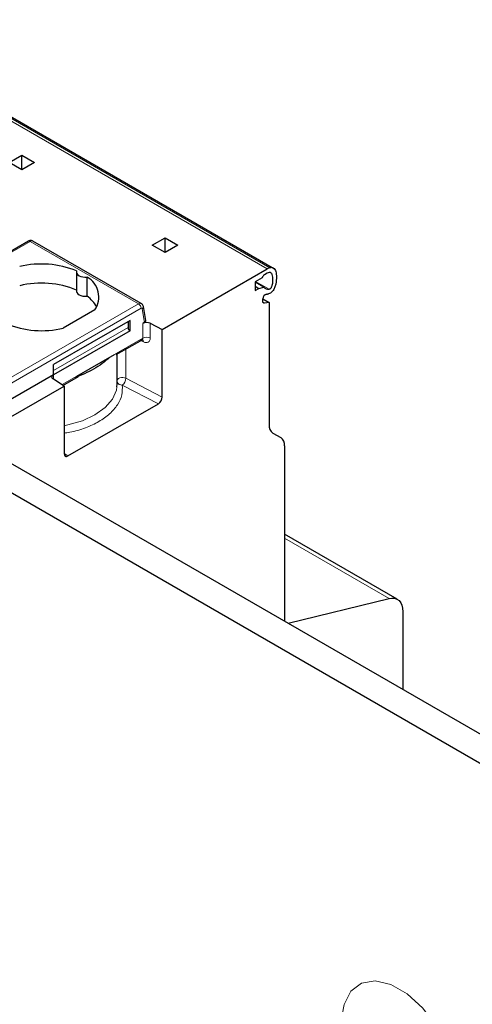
# Model space of a CAD drawing. Header units: millimetres. Extents: x 5 to 418, y 2 to 292.
# Tile 44 of 48: x 374 to 383, y 127 to 146. Entities that reach past the tile are written whole.
import ezdxf

# ---------------------------------------------------------------- set-up
doc = ezdxf.new("R2010")
doc.units = ezdxf.units.MM

msp = doc.modelspace()

# ---------------------------------------------------------------- linework, layer by layer
at = {"color": 7, "linetype": 'Continuous', "lineweight": 18}
for p, q in [((378.6278, 141.0769), (370.2751, 145.8989)), ((370.3228, 145.9225), (378.6755, 141.1005)), ((374.023, 141.6119), (370.6774, 139.6805)), ((374.023, 141.6119), (376.1267, 140.3975)), ((378.4024, 140.8325), (378.6649, 140.681)), ((376.1267, 140.3975), (372.781, 138.4661)), ((378.5737, 140.4112), (378.5441, 140.4283)), ((372.8305, 138.3804), (376.1762, 140.3118)), ((376.2005, 140.3022), (376.2449, 140.0371)), ((376.2095, 139.7309), (376.2095, 140.0167)), ((376.354, 139.7331), (376.354, 140.0188)), ((374.4762, 139.1018), (375.924, 139.9376)), ((376.2095, 139.7309), (374.6546, 138.8333)), ((376.1713, 139.6851), (376.2238, 139.6579)), ((375.882, 138.9496), (375.882, 139.5181)), ((374.4762, 139.016), (374.4759, 138.9292)), ((375.8117, 138.8188), (376.5116, 138.455)), ((376.586, 138.5836), (375.882, 138.9496)), ((374.7547, 137.4407), (374.6803, 137.4884)), ((378.9619, 135.8419), (380.9946, 134.6684))]:
    msp.add_line(p, q, dxfattribs=at)
at = {"color": 7, "linetype": 'Continuous', "lineweight": 25}
for p, q in [((378.7715, 141.074), (370.4188, 145.896)), ((373.61, 143.145), (373.8574, 143.2879)), ((373.8574, 143.2879), (374.1049, 143.145)), ((373.8574, 143.0021), (373.8574, 143.2879)), ((373.8574, 143.0021), (373.61, 143.145)), ((374.1049, 143.145), (373.8574, 143.0021)), ((376.3942, 141.5377), (376.6417, 141.6806)), ((376.6417, 141.6806), (376.8892, 141.5377)), ((376.6417, 141.3948), (376.6417, 141.6806)), ((373.988, 141.6154), (370.6424, 139.684)), ((376.1792, 140.4027), (374.0755, 141.6171)), ((376.6417, 141.3948), (376.3942, 141.5377)), ((376.8892, 141.5377), (376.6417, 141.3948)), ((374.9199, 141.0163), (374.9199, 140.6448)), ((375.1293, 140.5457), (375.1293, 140.9172)), ((376.586, 139.8983), (378.6278, 141.0769)), ((378.6278, 140.9912), (378.5716, 140.9588)), ((378.5288, 140.9055), (378.3926, 140.8269)), ((378.3926, 140.8269), (378.3926, 140.6554)), ((378.5616, 140.7237), (378.3926, 140.8212)), ((378.3926, 140.7412), (378.4669, 140.6983)), ((378.4669, 140.6983), (378.5616, 140.7237)), ((378.3926, 140.6554), (378.4669, 140.6983)), ((376.2656, 140.0702), (376.2201, 140.3424)), ((378.5411, 140.4461), (378.5411, 140.4931)), ((378.5412, 140.4969), (378.6649, 140.4255)), ((378.6649, 140.4255), (378.5737, 140.4112)), ((378.6649, 140.4255), (378.6649, 138.0445)), ((375.278, 140.2791), (374.6643, 139.9248)), ((375.9611, 140.0733), (374.4762, 139.2161)), ((375.924, 140.0519), (375.924, 139.9376)), ((375.9611, 139.8733), (375.9611, 140.0733)), ((376.2449, 140.0371), (376.2095, 140.0167)), ((376.354, 140.0188), (376.586, 139.8983)), ((375.9611, 139.8733), (374.4762, 139.016)), ((376.586, 138.5836), (376.586, 139.8983)), ((375.6939, 139.4096), (376.2074, 139.706)), ((374.9268, 138.9904), (375.6589, 139.413)), ((375.711, 138.8372), (375.711, 139.4194)), ((374.4762, 139.016), (374.4762, 139.2161)), ((374.4762, 139.016), (372.7525, 138.021)), ((374.6803, 138.7982), (374.4715, 138.9321)), ((374.6588, 138.812), (374.9618, 138.9869)), ((375.7079, 138.7814), (375.711, 138.8372)), ((372.9918, 137.8234), (374.6803, 138.7982)), ((374.6803, 138.7982), (374.6803, 137.4835)), ((374.7547, 137.4407), (376.5116, 138.455)), ((378.7374, 137.8843), (378.8894, 137.7965)), ((378.9619, 137.6362), (378.9619, 134.2262)), ((383.4166, 131.6545), (373.5171, 137.3694)), ((382.9217, 131.3688), (373.0222, 137.0836)), ((381.1547, 134.6519), (378.9619, 135.9178)), ((379.0325, 134.1854), (380.9946, 134.6684)), ((381.2635, 134.4115), (381.2635, 132.8975))]:
    msp.add_line(p, q, dxfattribs=at)
at = {"color": 7, "linetype": 'Continuous', "lineweight": 25, "flags": 128}
for points in [[(374.9233, 141.0361), (374.9201, 141.0114), (374.9274, 140.987), (374.9447, 140.9644), (374.9711, 140.9449), (375.005, 140.9296), (375.0442, 140.9196), (375.0865, 140.9154), (375.1293, 140.9172)], [(374.9199, 140.6448), (374.9201, 140.6399), (374.9274, 140.6155), (374.9447, 140.5929), (374.9711, 140.5733), (375.005, 140.5581), (375.0442, 140.5481), (375.0865, 140.5439), (375.1293, 140.5457)], [(378.5737, 140.4112), (378.5668, 140.4108), (378.5605, 140.4119), (378.5549, 140.4145), (378.5501, 140.4185), (378.5462, 140.4238), (378.5434, 140.4302), (378.5417, 140.4377), (378.5411, 140.4461)], [(374.4715, 138.9321), (374.4595, 138.9414), (374.4509, 138.9518), (374.4458, 138.963), (374.4445, 138.9746), (374.4471, 138.9861), (374.4534, 138.9971), (374.4632, 139.0072), (374.4762, 139.016)], [(380.9946, 134.6684), (381.0506, 134.6764), (381.1025, 134.6719), (381.149, 134.6551), (381.1887, 134.6264), (381.2208, 134.5865), (381.2443, 134.5365), (381.2587, 134.4777), (381.2635, 134.4115)]]:
    msp.add_lwpolyline(points, dxfattribs=at)
at = {"color": 7, "linetype": 'Continuous', "lineweight": 18, "flags": 128}
for points in [[(376.1762, 140.3118), (376.1805, 140.3138), (376.1846, 140.315), (376.1885, 140.3151), (376.1921, 140.3143), (376.1951, 140.3125), (376.1976, 140.3099), (376.1994, 140.3064), (376.2005, 140.3022)], [(374.6803, 138.0274), (374.7529, 138.0417), (375.035, 138.123), (375.2805, 138.2372), (375.4782, 138.3789), (375.619, 138.5417), (375.6965, 138.7181), (375.7079, 138.7814)], [(382.3029, 125.1528), (382.2578, 125.5412), (382.1262, 125.9501), (381.9186, 126.3466), (381.6519, 126.6985), (381.3477, 126.9772), (381.0308, 127.1602), (380.7266, 127.2326), (380.4599, 127.1887), (380.2524, 127.0319), (380.1207, 126.7749), (380.0818, 126.5709)]]:
    msp.add_lwpolyline(points, dxfattribs=at)
at = {"color": 7, "linetype": 'Continuous', "lineweight": 18}
for centre, radius, start, end in [((374.0025, 141.5833), 0.0352, 54.38241, 114.30713), ((374.0538, 141.5691), 0.0527, 65.65152, 125.65894), ((376.1574, 140.3547), 0.0528, 65.69061, 125.65558), ((376.0687, 140.3069), 0.1076, 2.60535, 57.39453), ((376.1767, 140.3387), 0.0435, 303.19162, 4.95473), ((376.1709, 139.6633), 0.0531, 354.07988, 50.60792), ((376.2839, 139.5864), 0.1625, 64.47048, 117.26164), ((375.7821, 138.8763), 0.0843, 101.33412, 147.37091), ((375.8017, 138.9179), 0.0997, 204.4832, 275.74411), ((375.8112, 138.7987), 0.1666, 64.87052, 105.92416), ((375.7129, 138.9562), 0.1692, 305.74032, 357.76876)]:
    msp.add_arc(centre, radius, start, end, dxfattribs=at)
at = {"color": 7, "linetype": 'Continuous', "lineweight": 25}
for centre, radius, start, end in [((374.2373, 139.3632), 1.8081, 67.7032, 103.41394), ((374.9108, 140.5299), 0.4447, 325.66484, 60.5746), ((378.6296, 140.8683), 0.1074, 122.63797, 159.77289), ((378.8275, 140.7329), 0.3978, 112.46293, 120.13919), ((378.7831, 140.7237), 0.3093, 112.46293, 120.13919), ((374.2373, 138.9917), 1.8081, 67.7032, 103.41394), ((378.6577, 140.8101), 0.1293, 221.96433, 273.18015), ((374.7655, 140.0372), 0.6253, 28.71941, 54.42044), ((378.634, 140.4946), 0.0929, 102.07243, 180.96423), ((378.627, 140.7886), 0.2035, 266.50113, 271.68938), ((374.2448, 141.6835), 1.8081, 247.7032, 283.41394), ((376.2839, 139.8722), 0.1625, 64.47048, 117.26164), ((376.0046, 139.9412), 0.0807, 182.60548, 237.39452), ((378.8401, 138.0273), 0.1761, 174.37962, 234.30196), ((378.7866, 137.6535), 0.1761, 354.37962, 54.30196)]:
    msp.add_arc(centre, radius, start, end, dxfattribs=at)
for centre, major_axis, ratio, start_param, end_param in [((376.1954, 140.0657), (0.0705, 0.0009), 0.5771525, 5.4824841, 6.3717557), ((376.5116, 138.5407), (0.0526, 0.0909), 0.5773806, 3.9282811, 5.4990774), ((374.7547, 137.5264), (0.0526, 0.0909), 0.5773806, 2.3574847, 3.9282811)]:
    msp.add_ellipse(centre, major_axis=major_axis, ratio=ratio, start_param=start_param, end_param=end_param, dxfattribs=at)
for points, knots in [([(374.0748, 141.616), (374.0698, 141.619), (374.0565, 141.6272), (374.0311, 141.6293), (374.0066, 141.6249), (373.9933, 141.6181), (373.988, 141.6154)], [0, 0, 0, 0, 0.1893556, 0.5076166, 0.8058913, 1, 1, 1, 1]), ([(378.6755, 141.1005), (378.6887, 141.1043), (378.7149, 141.1119), (378.7512, 141.0997), (378.7862, 141.0593), (378.8094, 140.9623), (378.8085, 140.8492), (378.7846, 140.7444), (378.7597, 140.6845), (378.7263, 140.637), (378.6912, 140.6046), (378.6585, 140.5879), (378.64, 140.5859), (378.633, 140.5852)], [0, 0, 0, 0, 0.066755, 0.1334046, 0.2244244, 0.3758442, 0.6153385, 0.6989867, 0.7832525, 0.8420545, 0.9007761, 0.9624997, 1, 1, 1, 1]), ([(378.6649, 141.0096), (378.6699, 141.011), (378.68, 141.0138), (378.6955, 141.0084), (378.7139, 140.9877), (378.7326, 140.9253), (378.7349, 140.8477), (378.724, 140.7725), (378.7148, 140.7373), (378.7028, 140.7109), (378.6935, 140.6967), (378.6833, 140.6871), (378.6738, 140.682), (378.6679, 140.6813), (378.6649, 140.681)], [0, 0, 0, 0, 0.0442856, 0.0883509, 0.1667129, 0.3230668, 0.6497438, 0.7422619, 0.844931, 0.882061, 0.9195107, 0.9458653, 0.972227, 1, 1, 1, 1]), ([(376.2201, 140.3424), (376.2172, 140.3527), (376.2116, 140.3727), (376.1952, 140.3935), (376.1823, 140.3997), (376.1784, 140.4016)], [0, 0, 0, 0, 0.4289243, 0.83144689, 1, 1, 1, 1]), ([(376.1535, 139.6985), (376.158, 139.6969), (376.1668, 139.6936), (376.1789, 139.6929), (376.189, 139.6952), (376.1993, 139.7013), (376.2077, 139.7127), (376.2089, 139.7251), (376.2095, 139.7309)], [0, 0, 0, 0, 0.1555569, 0.3024055, 0.4405568, 0.5700263, 0.8020288, 1, 1, 1, 1]), ([(375.5644, 139.3537), (375.4704, 139.2742), (375.2977, 139.1283), (375.0115, 139.0121), (374.8811, 138.9592)], [0, 0, 0, 0, 0.5445261, 1, 1, 1, 1])]:
    msp.add_open_spline(points, degree=3, knots=knots, dxfattribs=at)
at = {"color": 7, "linetype": 'Continuous', "lineweight": 18}
for points, knots in [([(376.2238, 139.6579), (376.2406, 139.6512), (376.2739, 139.638), (376.3166, 139.6475), (376.3411, 139.6733), (376.3524, 139.7038), (376.3535, 139.7233), (376.354, 139.7331)], [0, 0, 0, 0, 0.2463125, 0.4889271, 0.7320694, 0.8653361, 1, 1, 1, 1]), ([(374.6803, 137.8833), (374.717, 137.8881), (374.8649, 137.9075), (375.0986, 137.9826), (375.3633, 138.1032), (375.5763, 138.2561), (375.7283, 138.4323), (375.816, 138.6238), (375.8131, 138.7543), (375.8117, 138.8188)], [0, 0, 0, 0, 0.0526159, 0.2123498, 0.3684106, 0.5244713, 0.6842053, 0.8439392, 1, 1, 1, 1])]:
    msp.add_open_spline(points, degree=3, knots=knots, dxfattribs=at)

doc.saveas('drawing.dxf')
